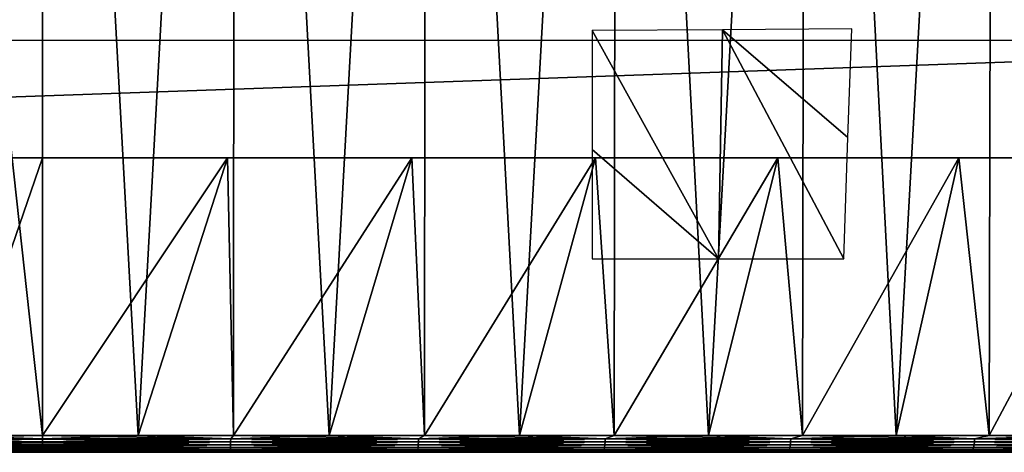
# Model space of a CAD drawing. Header units: millimetres. Extents: x -68 to 68, y 0 to 255.
# Tile 45 of 217: x 0 to 16, y 0 to 7. Entities that reach past the tile are written whole.
import ezdxf

# ---------------------------------------------------------------- set-up
doc = ezdxf.new("R2010")
doc.units = ezdxf.units.MM
doc.header["$LTSCALE"] = 41.718519
for name, color, linetype in [('1', 7, 'CONTINUOUS'), ('11', 7, 'CONTINUOUS'), ('12', 7, 'CONTINUOUS'), ('13', 7, 'CONTINUOUS'), ('3', 7, 'CONTINUOUS'), ('4', 7, 'CONTINUOUS'), ('5', 7, 'CONTINUOUS'), ('6', 7, 'CONTINUOUS')]:
    doc.layers.add(name, color=color, linetype=linetype)

msp = doc.modelspace()

# ---------------------------------------------------------------- linework, layer by layer
at = {"layer": '1', "color": 7, "linetype": 'Continuous', "true_color": 0xf5f5f5}
for points in [[(-65.903, 0, 0), (-65.824, 0, -3.234), (65.903, 0, 0), (-65.903, 0, 0)], [(-65.824, 0, 3.234), (-65.903, 0, 0), (65.824, 0, 3.234), (-65.824, 0, 3.234)], [(65.824, 0, 3.234), (-65.903, 0, 0), (65.903, 0, 0), (65.824, 0, 3.234)], [(-65.824, 0, -3.234), (-65.586, 0, -6.46), (65.824, 0, -3.234), (-65.824, 0, -3.234)], [(65.903, 0, 0), (-65.824, 0, -3.234), (65.824, 0, -3.234), (65.903, 0, 0)], [(-65.586, 0, 6.46), (-65.824, 0, 3.234), (65.586, 0, 6.46), (-65.586, 0, 6.46)], [(65.586, 0, 6.46), (-65.824, 0, 3.234), (65.824, 0, 3.234), (65.586, 0, 6.46)], [(-65.586, 0, -6.46), (-65.19, 0, -9.67), (65.586, 0, -6.46), (-65.586, 0, -6.46)], [(65.824, 0, -3.234), (-65.586, 0, -6.46), (65.586, 0, -6.46), (65.824, 0, -3.234)], [(-65.19, 0, 9.67), (-65.586, 0, 6.46), (65.19, 0, 9.67), (-65.19, 0, 9.67)], [(65.19, 0, 9.67), (-65.586, 0, 6.46), (65.586, 0, 6.46), (65.19, 0, 9.67)], [(-65.19, 0, -9.67), (-64.637, 0, -12.857), (65.19, 0, -9.67), (-65.19, 0, -9.67)], [(65.586, 0, -6.46), (-65.19, 0, -9.67), (65.19, 0, -9.67), (65.586, 0, -6.46)], [(-64.637, 0, 12.857), (-65.19, 0, 9.67), (64.637, 0, 12.857), (-64.637, 0, 12.857)], [(64.637, 0, 12.857), (-65.19, 0, 9.67), (65.19, 0, 9.67), (64.637, 0, 12.857)], [(-64.637, 0, -12.857), (-63.928, 0, -16.013), (64.637, 0, -12.857), (-64.637, 0, -12.857)], [(65.19, 0, -9.67), (-64.637, 0, -12.857), (64.637, 0, -12.857), (65.19, 0, -9.67)], [(-63.928, 0, 16.013), (-64.637, 0, 12.857), (63.928, 0, 16.013), (-63.928, 0, 16.013)], [(63.928, 0, 16.013), (-64.637, 0, 12.857), (64.637, 0, 12.857), (63.928, 0, 16.013)], [(-63.928, 0, -16.013), (-63.065, 0, -19.131), (63.928, 0, -16.013), (-63.928, 0, -16.013)], [(64.637, 0, -12.857), (-63.928, 0, -16.013), (63.928, 0, -16.013), (64.637, 0, -12.857)], [(-63.065, 0, 19.131), (-63.928, 0, 16.013), (63.065, 0, 19.131), (-63.065, 0, 19.131)], [(63.065, 0, 19.131), (-63.928, 0, 16.013), (63.928, 0, 16.013), (63.065, 0, 19.131)], [(-63.065, 0, -19.131), (-62.051, 0, -22.202), (63.065, 0, -19.131), (-63.065, 0, -19.131)], [(63.928, 0, -16.013), (-63.065, 0, -19.131), (63.065, 0, -19.131), (63.928, 0, -16.013)], [(-62.051, 0, 22.202), (-63.065, 0, 19.131), (62.051, 0, 22.202), (-62.051, 0, 22.202)], [(62.051, 0, 22.202), (-63.065, 0, 19.131), (63.065, 0, 19.131), (62.051, 0, 22.202)], [(-62.051, 0, -22.202), (-60.886, 0, -25.22), (62.051, 0, -22.202), (-62.051, 0, -22.202)], [(63.065, 0, -19.131), (-62.051, 0, -22.202), (62.051, 0, -22.202), (63.065, 0, -19.131)], [(-60.886, 0, 25.22), (-62.051, 0, 22.202), (60.886, 0, 25.22), (-60.886, 0, 25.22)], [(60.886, 0, 25.22), (-62.051, 0, 22.202), (62.051, 0, 22.202), (60.886, 0, 25.22)], [(-60.886, 0, -25.22), (-59.576, 0, -28.177), (60.886, 0, -25.22), (-60.886, 0, -25.22)], [(62.051, 0, -22.202), (-60.886, 0, -25.22), (60.886, 0, -25.22), (62.051, 0, -22.202)], [(-59.576, 0, 28.177), (-60.886, 0, 25.22), (59.576, 0, 28.177), (-59.576, 0, 28.177)], [(59.576, 0, 28.177), (-60.886, 0, 25.22), (60.886, 0, 25.22), (59.576, 0, 28.177)], [(-59.576, 0, -28.177), (-58.121, 0, -31.067), (59.576, 0, -28.177), (-59.576, 0, -28.177)], [(60.886, 0, -25.22), (-59.576, 0, -28.177), (59.576, 0, -28.177), (60.886, 0, -25.22)], [(-58.121, 0, 31.067), (-59.576, 0, 28.177), (58.121, 0, 31.067), (-58.121, 0, 31.067)], [(58.121, 0, 31.067), (-59.576, 0, 28.177), (59.576, 0, 28.177), (58.121, 0, 31.067)], [(-58.121, 0, -31.067), (-56.527, 0, -33.881), (58.121, 0, -31.067), (-58.121, 0, -31.067)], [(59.576, 0, -28.177), (-58.121, 0, -31.067), (58.121, 0, -31.067), (59.576, 0, -28.177)], [(-56.527, 0, 33.881), (-58.121, 0, 31.067), (56.527, 0, 33.881), (-56.527, 0, 33.881)], [(56.527, 0, 33.881), (-58.121, 0, 31.067), (58.121, 0, 31.067), (56.527, 0, 33.881)], [(-56.527, 0, -33.881), (-54.796, 0, -36.614), (56.527, 0, -33.881), (-56.527, 0, -33.881)], [(58.121, 0, -31.067), (-56.527, 0, -33.881), (56.527, 0, -33.881), (58.121, 0, -31.067)], [(-54.796, 0, 36.614), (-56.527, 0, 33.881), (54.796, 0, 36.614), (-54.796, 0, 36.614)], [(54.796, 0, 36.614), (-56.527, 0, 33.881), (56.527, 0, 33.881), (54.796, 0, 36.614)], [(-54.796, 0, -36.614), (-52.934, 0, -39.258), (54.796, 0, -36.614), (-54.796, 0, -36.614)], [(56.527, 0, -33.881), (-54.796, 0, -36.614), (54.796, 0, -36.614), (56.527, 0, -33.881)], [(-52.934, 0, 39.258), (-54.796, 0, 36.614), (52.934, 0, 39.258), (-52.934, 0, 39.258)], [(52.934, 0, 39.258), (-54.796, 0, 36.614), (54.796, 0, 36.614), (52.934, 0, 39.258)], [(-52.934, 0, -39.258), (-50.944, 0, -41.809), (52.934, 0, -39.258), (-52.934, 0, -39.258)], [(54.796, 0, -36.614), (-52.934, 0, -39.258), (52.934, 0, -39.258), (54.796, 0, -36.614)], [(-50.944, 0, 41.809), (-52.934, 0, 39.258), (50.944, 0, 41.809), (-50.944, 0, 41.809)], [(50.944, 0, 41.809), (-52.934, 0, 39.258), (52.934, 0, 39.258), (50.944, 0, 41.809)], [(-50.944, 0, -41.809), (-48.831, 0, -44.258), (50.944, 0, -41.809), (-50.944, 0, -41.809)], [(52.934, 0, -39.258), (-50.944, 0, -41.809), (50.944, 0, -41.809), (52.934, 0, -39.258)], [(-48.831, 0, 44.258), (-50.944, 0, 41.809), (48.831, 0, 44.258), (-48.831, 0, 44.258)], [(48.831, 0, 44.258), (-50.944, 0, 41.809), (50.944, 0, 41.809), (48.831, 0, 44.258)], [(-48.831, 0, -44.258), (-46.6, 0, -46.601), (48.831, 0, -44.258), (-48.831, 0, -44.258)], [(50.944, 0, -41.809), (-48.831, 0, -44.258), (48.831, 0, -44.258), (50.944, 0, -41.809)], [(-46.6, 0, 46.601), (-48.831, 0, 44.258), (46.6, 0, 46.601), (-46.6, 0, 46.601)], [(46.6, 0, 46.601), (-48.831, 0, 44.258), (48.831, 0, 44.258), (46.6, 0, 46.601)], [(-46.6, 0, -46.601), (-44.258, 0, -48.831), (46.6, 0, -46.601), (-46.6, 0, -46.601)], [(48.831, 0, -44.258), (-46.6, 0, -46.601), (46.6, 0, -46.601), (48.831, 0, -44.258)], [(-44.258, 0, 48.831), (-46.6, 0, 46.601), (44.258, 0, 48.831), (-44.258, 0, 48.831)], [(44.258, 0, 48.831), (-46.6, 0, 46.601), (46.6, 0, 46.601), (44.258, 0, 48.831)], [(-44.258, 0, -48.831), (-41.808, 0, -50.944), (44.258, 0, -48.831), (-44.258, 0, -48.831)], [(46.6, 0, -46.601), (-44.258, 0, -48.831), (44.258, 0, -48.831), (46.6, 0, -46.601)], [(-41.808, 0, 50.944), (-44.258, 0, 48.831), (41.808, 0, 50.944), (-41.808, 0, 50.944)], [(41.808, 0, 50.944), (-44.258, 0, 48.831), (44.258, 0, 48.831), (41.808, 0, 50.944)], [(-41.808, 0, -50.944), (-39.258, 0, -52.934), (41.808, 0, -50.944), (-41.808, 0, -50.944)], [(44.258, 0, -48.831), (-41.808, 0, -50.944), (41.808, 0, -50.944), (44.258, 0, -48.831)], [(-39.258, 0, 52.934), (-41.808, 0, 50.944), (39.258, 0, 52.934), (-39.258, 0, 52.934)], [(39.258, 0, 52.934), (-41.808, 0, 50.944), (41.808, 0, 50.944), (39.258, 0, 52.934)], [(-39.258, 0, -52.934), (-36.614, 0, -54.796), (39.258, 0, -52.934), (-39.258, 0, -52.934)], [(41.808, 0, -50.944), (-39.258, 0, -52.934), (39.258, 0, -52.934), (41.808, 0, -50.944)], [(-36.614, 0, 54.796), (-39.258, 0, 52.934), (36.614, 0, 54.796), (-36.614, 0, 54.796)], [(36.614, 0, 54.796), (-39.258, 0, 52.934), (39.258, 0, 52.934), (36.614, 0, 54.796)], [(-36.614, 0, -54.796), (-33.881, 0, -56.527), (36.614, 0, -54.796), (-36.614, 0, -54.796)], [(39.258, 0, -52.934), (-36.614, 0, -54.796), (36.614, 0, -54.796), (39.258, 0, -52.934)], [(-33.881, 0, 56.527), (-36.614, 0, 54.796), (33.881, 0, 56.527), (-33.881, 0, 56.527)], [(33.881, 0, 56.527), (-36.614, 0, 54.796), (36.614, 0, 54.796), (33.881, 0, 56.527)], [(-33.881, 0, -56.527), (-31.066, 0, -58.121), (33.881, 0, -56.527), (-33.881, 0, -56.527)], [(36.614, 0, -54.796), (-33.881, 0, -56.527), (33.881, 0, -56.527), (36.614, 0, -54.796)], [(-31.066, 0, 58.121), (-33.881, 0, 56.527), (31.066, 0, 58.121), (-31.066, 0, 58.121)], [(31.066, 0, 58.121), (-33.881, 0, 56.527), (33.881, 0, 56.527), (31.066, 0, 58.121)], [(-31.066, 0, -58.121), (-28.177, 0, -59.576), (31.066, 0, -58.121), (-31.066, 0, -58.121)], [(33.881, 0, -56.527), (-31.066, 0, -58.121), (31.066, 0, -58.121), (33.881, 0, -56.527)], [(-28.177, 0, 59.576), (-31.066, 0, 58.121), (28.177, 0, 59.576), (-28.177, 0, 59.576)], [(28.177, 0, 59.576), (-31.066, 0, 58.121), (31.066, 0, 58.121), (28.177, 0, 59.576)], [(-28.177, 0, -59.576), (-25.22, 0, -60.887), (28.177, 0, -59.576), (-28.177, 0, -59.576)], [(31.066, 0, -58.121), (-28.177, 0, -59.576), (28.177, 0, -59.576), (31.066, 0, -58.121)], [(-25.22, 0, 60.887), (-28.177, 0, 59.576), (25.22, 0, 60.887), (-25.22, 0, 60.887)], [(25.22, 0, 60.887), (-28.177, 0, 59.576), (28.177, 0, 59.576), (25.22, 0, 60.887)], [(-25.22, 0, -60.887), (-22.202, 0, -62.051), (25.22, 0, -60.887), (-25.22, 0, -60.887)], [(28.177, 0, -59.576), (-25.22, 0, -60.887), (25.22, 0, -60.887), (28.177, 0, -59.576)], [(-22.202, 0, 62.051), (-25.22, 0, 60.887), (22.202, 0, 62.051), (-22.202, 0, 62.051)], [(22.202, 0, 62.051), (-25.22, 0, 60.887), (25.22, 0, 60.887), (22.202, 0, 62.051)], [(-22.202, 0, -62.051), (-19.13, 0, -63.065), (22.202, 0, -62.051), (-22.202, 0, -62.051)], [(25.22, 0, -60.887), (-22.202, 0, -62.051), (22.202, 0, -62.051), (25.22, 0, -60.887)], [(-19.13, 0, 63.065), (-22.202, 0, 62.051), (19.13, 0, 63.065), (-19.13, 0, 63.065)], [(19.13, 0, 63.065), (-22.202, 0, 62.051), (22.202, 0, 62.051), (19.13, 0, 63.065)], [(-19.13, 0, -63.065), (-16.013, 0, -63.928), (19.13, 0, -63.065), (-19.13, 0, -63.065)], [(22.202, 0, -62.051), (-19.13, 0, -63.065), (19.13, 0, -63.065), (22.202, 0, -62.051)], [(-16.013, 0, 63.928), (-19.13, 0, 63.065), (16.013, 0, 63.928), (-16.013, 0, 63.928)], [(16.013, 0, 63.928), (-19.13, 0, 63.065), (19.13, 0, 63.065), (16.013, 0, 63.928)], [(-16.013, 0, -63.928), (-12.857, 0, -64.637), (16.013, 0, -63.928), (-16.013, 0, -63.928)], [(19.13, 0, -63.065), (-16.013, 0, -63.928), (16.013, 0, -63.928), (19.13, 0, -63.065)], [(-12.857, 0, 64.637), (-16.013, 0, 63.928), (12.857, 0, 64.637), (-12.857, 0, 64.637)], [(12.857, 0, 64.637), (-16.013, 0, 63.928), (16.013, 0, 63.928), (12.857, 0, 64.637)], [(-12.857, 0, -64.637), (-9.67, 0, -65.19), (12.857, 0, -64.637), (-12.857, 0, -64.637)], [(16.013, 0, -63.928), (-12.857, 0, -64.637), (12.857, 0, -64.637), (16.013, 0, -63.928)], [(-9.67, 0, 65.19), (-12.857, 0, 64.637), (9.67, 0, 65.19), (-9.67, 0, 65.19)], [(9.67, 0, 65.19), (-12.857, 0, 64.637), (12.857, 0, 64.637), (9.67, 0, 65.19)], [(-9.67, 0, -65.19), (-6.459, 0, -65.586), (9.67, 0, -65.19), (-9.67, 0, -65.19)], [(12.857, 0, -64.637), (-9.67, 0, -65.19), (9.67, 0, -65.19), (12.857, 0, -64.637)], [(-6.459, 0, 65.586), (-9.67, 0, 65.19), (6.459, 0, 65.586), (-6.459, 0, 65.586)], [(6.459, 0, 65.586), (-9.67, 0, 65.19), (9.67, 0, 65.19), (6.459, 0, 65.586)], [(-6.459, 0, -65.586), (-3.233, 0, -65.824), (6.459, 0, -65.586), (-6.459, 0, -65.586)], [(9.67, 0, -65.19), (-6.459, 0, -65.586), (6.459, 0, -65.586), (9.67, 0, -65.19)], [(-3.233, 0, 65.824), (-6.459, 0, 65.586), (3.233, 0, 65.824), (-3.233, 0, 65.824)], [(3.233, 0, 65.824), (-6.459, 0, 65.586), (6.459, 0, 65.586), (3.233, 0, 65.824)], [(-3.233, 0, -65.824), (0, 0, -65.903), (3.233, 0, -65.824), (-3.233, 0, -65.824)], [(6.459, 0, -65.586), (-3.233, 0, -65.824), (3.233, 0, -65.824), (6.459, 0, -65.586)], [(0, 0, 65.903), (-3.233, 0, 65.824), (3.233, 0, 65.824), (0, 0, 65.903)]]:
    msp.add_3dface(points, dxfattribs=at)
at = {"layer": '11', "color": 7, "linetype": 'Continuous', "true_color": 0xf5f5f5}
for points in [[(-1.625, 0.287, 66.183), (-3.198, 0.231, 66.118), (0, 0.231, 66.195), (-1.625, 0.287, 66.183)], [(-1.625, 0.287, -66.183), (0, 0.287, -66.203), (-3.198, 0.231, -66.118), (-1.625, 0.287, -66.183)], [(0, 0.287, -66.203), (0, 0.231, -66.195), (-3.198, 0.231, -66.118), (0, 0.287, -66.203)], [(0, 0.231, -66.195), (-3.197, 0.176, -66.099), (-3.198, 0.231, -66.118), (0, 0.231, -66.195)], [(-3.197, 0.176, 66.099), (0, 0.176, 66.176), (-3.198, 0.231, 66.118), (-3.197, 0.176, 66.099)], [(-3.198, 0.231, 66.118), (0, 0.176, 66.176), (0, 0.222, 66.193), (-3.198, 0.231, 66.118)], [(0, 0.231, 66.195), (-3.198, 0.231, 66.118), (0, 0.222, 66.193), (0, 0.231, 66.195)], [(0, 0.222, -66.193), (-3.197, 0.176, -66.099), (0, 0.231, -66.195), (0, 0.222, -66.193)], [(0, 0.176, -66.176), (-3.197, 0.176, -66.099), (0, 0.222, -66.193), (0, 0.176, -66.176)], [(0, 0.176, -66.176), (-3.196, 0.127, -66.071), (-3.197, 0.176, -66.099), (0, 0.176, -66.176)], [(-3.196, 0.127, 66.071), (0, 0.127, 66.148), (-3.197, 0.176, 66.099), (-3.196, 0.127, 66.071)], [(-3.197, 0.176, 66.099), (0, 0.127, 66.148), (0, 0.161, 66.169), (-3.197, 0.176, 66.099)], [(0, 0.176, 66.176), (-3.197, 0.176, 66.099), (0, 0.161, 66.169), (0, 0.176, 66.176)], [(0, 0.161, -66.169), (-3.196, 0.127, -66.071), (0, 0.176, -66.176), (0, 0.161, -66.169)], [(0, 0.287, 66.203), (-1.625, 0.287, 66.183), (0, 0.231, 66.195), (0, 0.287, 66.203)], [(0, 0, -65.903), (-3.233, 0, -65.824), (0, 0.005, -65.96), (0, 0, -65.903)], [(0, 0.005, -65.96), (-3.233, 0, -65.824), (-3.187, 0.005, -65.883), (0, 0.005, -65.96)], [(-3.233, 0, 65.824), (0, 0, 65.903), (-3.187, 0.005, 65.883), (-3.233, 0, 65.824)], [(0, 0.127, -66.148), (-3.196, 0.127, -66.071), (0, 0.161, -66.169), (0, 0.127, -66.148)], [(0, 0.127, -66.148), (-3.194, 0.083, -66.033), (-3.196, 0.127, -66.071), (0, 0.127, -66.148)], [(-3.194, 0.083, 66.033), (0, 0.083, 66.111), (-3.196, 0.127, 66.071), (-3.194, 0.083, 66.033)], [(-3.196, 0.127, 66.071), (0, 0.083, 66.111), (0, 0.107, 66.133), (-3.196, 0.127, 66.071)], [(0, 0.127, 66.148), (-3.196, 0.127, 66.071), (0, 0.107, 66.133), (0, 0.127, 66.148)], [(0, 0.107, -66.133), (-3.194, 0.083, -66.033), (0, 0.127, -66.148), (0, 0.107, -66.133)], [(0, 0.083, -66.111), (-3.194, 0.083, -66.033), (0, 0.107, -66.133), (0, 0.083, -66.111)], [(0, 0.083, -66.111), (-3.192, 0.048, -65.988), (-3.194, 0.083, -66.033), (0, 0.083, -66.111)], [(-3.192, 0.048, 65.988), (0, 0.048, 66.066), (-3.194, 0.083, 66.033), (-3.192, 0.048, 65.988)], [(-3.194, 0.083, 66.033), (0, 0.048, 66.066), (0, 0.062, 66.086), (-3.194, 0.083, 66.033)], [(0, 0.083, 66.111), (-3.194, 0.083, 66.033), (0, 0.062, 66.086), (0, 0.083, 66.111)], [(0, 0.062, -66.086), (-3.192, 0.048, -65.988), (0, 0.083, -66.111), (0, 0.062, -66.086)], [(0, 0.048, -66.066), (-3.192, 0.048, -65.988), (0, 0.062, -66.086), (0, 0.048, -66.066)], [(0, 0.048, -66.066), (-3.189, 0.022, -65.938), (-3.192, 0.048, -65.988), (0, 0.048, -66.066)], [(-3.189, 0.022, 65.938), (0, 0.022, 66.015), (-3.192, 0.048, 65.988), (-3.189, 0.022, 65.938)], [(-3.192, 0.048, 65.988), (0, 0.022, 66.015), (0, 0.028, 66.03), (-3.192, 0.048, 65.988)], [(0, 0.048, 66.066), (-3.192, 0.048, 65.988), (0, 0.028, 66.03), (0, 0.048, 66.066)], [(0, 0.028, -66.03), (-3.189, 0.022, -65.938), (0, 0.048, -66.066), (0, 0.028, -66.03)], [(0, 0.022, -66.015), (-3.189, 0.022, -65.938), (0, 0.028, -66.03), (0, 0.022, -66.015)], [(0, 0.022, -66.015), (-3.187, 0.005, -65.883), (-3.189, 0.022, -65.938), (0, 0.022, -66.015)], [(-3.187, 0.005, 65.883), (0, 0.005, 65.96), (-3.189, 0.022, 65.938), (-3.187, 0.005, 65.883)], [(-3.189, 0.022, 65.938), (0, 0.005, 65.96), (0, 0.007, 65.968), (-3.189, 0.022, 65.938)], [(0, 0.022, 66.015), (-3.189, 0.022, 65.938), (0, 0.007, 65.968), (0, 0.022, 66.015)], [(0, 0.007, -65.968), (-3.187, 0.005, -65.883), (0, 0.022, -66.015), (0, 0.007, -65.968)], [(0, 0.005, -65.96), (-3.187, 0.005, -65.883), (0, 0.007, -65.968), (0, 0.005, -65.96)], [(-3.187, 0.005, 65.883), (0, 0, 65.903), (0, 0.005, 65.96), (-3.187, 0.005, 65.883)]]:
    msp.add_3dface(points, dxfattribs=at)
at = {"layer": '12', "color": 7, "linetype": 'Continuous', "true_color": 0xf5f5f5}
for points in [[(1.625, 0.287, 66.183), (0, 0.287, 66.203), (3.198, 0.231, 66.118), (1.625, 0.287, 66.183)], [(0, 0.287, 66.203), (0, 0.231, 66.195), (3.198, 0.231, 66.118), (0, 0.287, 66.203)], [(0, 0.287, -66.203), (1.625, 0.287, -66.183), (0, 0.231, -66.195), (0, 0.287, -66.203)], [(0, 0.231, -66.195), (1.625, 0.287, -66.183), (3.198, 0.231, -66.118), (0, 0.231, -66.195)], [(0, 0.176, -66.176), (0, 0.222, -66.193), (3.198, 0.231, -66.118), (0, 0.176, -66.176)], [(3.197, 0.176, -66.099), (0, 0.176, -66.176), (3.198, 0.231, -66.118), (3.197, 0.176, -66.099)], [(0, 0.222, -66.193), (0, 0.231, -66.195), (3.198, 0.231, -66.118), (0, 0.222, -66.193)], [(0, 0.231, 66.195), (0, 0.222, 66.193), (3.197, 0.176, 66.099), (0, 0.231, 66.195)], [(0, 0.231, 66.195), (3.197, 0.176, 66.099), (3.198, 0.231, 66.118), (0, 0.231, 66.195)], [(0, 0.222, 66.193), (0, 0.176, 66.176), (3.197, 0.176, 66.099), (0, 0.222, 66.193)], [(0, 0.127, -66.148), (0, 0.161, -66.169), (3.197, 0.176, -66.099), (0, 0.127, -66.148)], [(3.196, 0.127, -66.071), (0, 0.127, -66.148), (3.197, 0.176, -66.099), (3.196, 0.127, -66.071)], [(0, 0.161, -66.169), (0, 0.176, -66.176), (3.197, 0.176, -66.099), (0, 0.161, -66.169)], [(0, 0.176, 66.176), (0, 0.161, 66.169), (3.196, 0.127, 66.071), (0, 0.176, 66.176)], [(0, 0.176, 66.176), (3.196, 0.127, 66.071), (3.197, 0.176, 66.099), (0, 0.176, 66.176)], [(1.625, 0.287, -66.183), (3.248, 0.287, -66.123), (3.198, 0.231, -66.118), (1.625, 0.287, -66.183)], [(3.248, 0.287, 66.123), (1.625, 0.287, 66.183), (3.198, 0.231, 66.118), (3.248, 0.287, 66.123)], [(3.196, 0.127, 66.071), (6.384, 0.127, 65.839), (3.197, 0.176, 66.099), (3.196, 0.127, 66.071)], [(6.384, 0.127, -65.839), (3.196, 0.127, -66.071), (6.387, 0.176, -65.867), (6.384, 0.127, -65.839)], [(6.387, 0.176, -65.867), (3.196, 0.127, -66.071), (3.197, 0.176, -66.099), (6.387, 0.176, -65.867)], [(3.197, 0.176, 66.099), (6.387, 0.176, 65.867), (3.198, 0.231, 66.118), (3.197, 0.176, 66.099)], [(6.387, 0.176, -65.867), (3.197, 0.176, -66.099), (6.389, 0.231, -65.886), (6.387, 0.176, -65.867)], [(6.389, 0.231, -65.886), (3.197, 0.176, -66.099), (3.198, 0.231, -66.118), (6.389, 0.231, -65.886)], [(3.197, 0.176, 66.099), (6.384, 0.127, 65.839), (6.387, 0.176, 65.867), (3.197, 0.176, 66.099)], [(3.248, 0.287, -66.123), (4.87, 0.287, -66.023), (3.198, 0.231, -66.118), (3.248, 0.287, -66.123)], [(4.87, 0.287, -66.023), (6.389, 0.231, -65.886), (3.198, 0.231, -66.118), (4.87, 0.287, -66.023)], [(3.248, 0.287, 66.123), (3.198, 0.231, 66.118), (6.389, 0.231, 65.886), (3.248, 0.287, 66.123)], [(3.198, 0.231, 66.118), (6.387, 0.176, 65.867), (6.389, 0.231, 65.886), (3.198, 0.231, 66.118)], [(4.87, 0.287, 66.023), (3.248, 0.287, 66.123), (6.389, 0.231, 65.886), (4.87, 0.287, 66.023)], [(4.87, 0.287, -66.023), (6.489, 0.287, -65.884), (6.389, 0.231, -65.886), (4.87, 0.287, -66.023)], [(6.489, 0.287, 65.884), (4.87, 0.287, 66.023), (6.389, 0.231, 65.886), (6.489, 0.287, 65.884)], [(6.384, 0.127, 65.839), (9.558, 0.127, 65.454), (6.387, 0.176, 65.867), (6.384, 0.127, 65.839)], [(9.558, 0.127, -65.454), (6.384, 0.127, -65.839), (9.562, 0.176, -65.482), (9.558, 0.127, -65.454)], [(9.562, 0.176, -65.482), (6.384, 0.127, -65.839), (6.387, 0.176, -65.867), (9.562, 0.176, -65.482)], [(6.387, 0.176, 65.867), (9.562, 0.176, 65.482), (6.389, 0.231, 65.886), (6.387, 0.176, 65.867)], [(9.562, 0.176, -65.482), (6.387, 0.176, -65.867), (9.564, 0.231, -65.5), (9.562, 0.176, -65.482)], [(9.564, 0.231, -65.5), (6.387, 0.176, -65.867), (6.389, 0.231, -65.886), (9.564, 0.231, -65.5)], [(6.387, 0.176, 65.867), (9.558, 0.127, 65.454), (9.562, 0.176, 65.482), (6.387, 0.176, 65.867)], [(6.489, 0.287, -65.884), (8.104, 0.287, -65.705), (6.389, 0.231, -65.886), (6.489, 0.287, -65.884)], [(8.104, 0.287, -65.705), (9.564, 0.231, -65.5), (6.389, 0.231, -65.886), (8.104, 0.287, -65.705)], [(6.489, 0.287, 65.884), (6.389, 0.231, 65.886), (9.564, 0.231, 65.5), (6.489, 0.287, 65.884)], [(6.389, 0.231, 65.886), (9.562, 0.176, 65.482), (9.564, 0.231, 65.5), (6.389, 0.231, 65.886)], [(8.104, 0.287, 65.705), (6.489, 0.287, 65.884), (9.564, 0.231, 65.5), (8.104, 0.287, 65.705)], [(8.104, 0.287, -65.705), (9.714, 0.287, -65.486), (9.564, 0.231, -65.5), (8.104, 0.287, -65.705)], [(9.714, 0.287, 65.486), (8.104, 0.287, 65.705), (9.564, 0.231, 65.5), (9.714, 0.287, 65.486)], [(9.558, 0.127, 65.454), (12.709, 0.127, 64.916), (9.562, 0.176, 65.482), (9.558, 0.127, 65.454)], [(12.709, 0.127, -64.916), (9.558, 0.127, -65.454), (12.714, 0.176, -64.944), (12.709, 0.127, -64.916)], [(12.714, 0.176, -64.944), (9.558, 0.127, -65.454), (9.562, 0.176, -65.482), (12.714, 0.176, -64.944)], [(9.562, 0.176, 65.482), (12.714, 0.176, 64.944), (9.564, 0.231, 65.5), (9.562, 0.176, 65.482)], [(12.714, 0.176, -64.944), (9.562, 0.176, -65.482), (12.718, 0.231, -64.962), (12.714, 0.176, -64.944)], [(12.718, 0.231, -64.962), (9.562, 0.176, -65.482), (9.564, 0.231, -65.5), (12.718, 0.231, -64.962)], [(9.562, 0.176, 65.482), (12.709, 0.127, 64.916), (12.714, 0.176, 64.944), (9.562, 0.176, 65.482)], [(9.714, 0.287, -65.486), (11.318, 0.287, -65.228), (9.564, 0.231, -65.5), (9.714, 0.287, -65.486)], [(11.318, 0.287, -65.228), (12.718, 0.231, -64.962), (9.564, 0.231, -65.5), (11.318, 0.287, -65.228)], [(9.714, 0.287, 65.486), (9.564, 0.231, 65.5), (12.718, 0.231, 64.962), (9.714, 0.287, 65.486)], [(9.564, 0.231, 65.5), (12.714, 0.176, 64.944), (12.718, 0.231, 64.962), (9.564, 0.231, 65.5)], [(11.318, 0.287, 65.228), (9.714, 0.287, 65.486), (12.718, 0.231, 64.962), (11.318, 0.287, 65.228)], [(11.318, 0.287, -65.228), (12.916, 0.287, -64.931), (12.718, 0.231, -64.962), (11.318, 0.287, -65.228)], [(12.916, 0.287, 64.931), (11.318, 0.287, 65.228), (12.718, 0.231, 64.962), (12.916, 0.287, 64.931)], [(12.709, 0.127, 64.916), (15.83, 0.127, 64.226), (12.714, 0.176, 64.944), (12.709, 0.127, 64.916)], [(15.83, 0.127, -64.226), (12.709, 0.127, -64.916), (15.837, 0.176, -64.253), (15.83, 0.127, -64.226)], [(15.837, 0.176, -64.253), (12.709, 0.127, -64.916), (12.714, 0.176, -64.944), (15.837, 0.176, -64.253)], [(12.714, 0.176, 64.944), (15.837, 0.176, 64.253), (12.718, 0.231, 64.962), (12.714, 0.176, 64.944)], [(15.837, 0.176, -64.253), (12.714, 0.176, -64.944), (15.841, 0.231, -64.271), (15.837, 0.176, -64.253)], [(15.841, 0.231, -64.271), (12.714, 0.176, -64.944), (12.718, 0.231, -64.962), (15.841, 0.231, -64.271)], [(12.714, 0.176, 64.944), (15.83, 0.127, 64.226), (15.837, 0.176, 64.253), (12.714, 0.176, 64.944)], [(12.916, 0.287, -64.931), (14.505, 0.287, -64.594), (12.718, 0.231, -64.962), (12.916, 0.287, -64.931)], [(14.505, 0.287, -64.594), (15.841, 0.231, -64.271), (12.718, 0.231, -64.962), (14.505, 0.287, -64.594)], [(12.916, 0.287, 64.931), (12.718, 0.231, 64.962), (15.841, 0.231, 64.271), (12.916, 0.287, 64.931)], [(12.718, 0.231, 64.962), (15.837, 0.176, 64.253), (15.841, 0.231, 64.271), (12.718, 0.231, 64.962)], [(14.505, 0.287, 64.594), (12.916, 0.287, 64.931), (15.841, 0.231, 64.271), (14.505, 0.287, 64.594)], [(14.505, 0.287, -64.594), (16.086, 0.287, -64.219), (15.841, 0.231, -64.271), (14.505, 0.287, -64.594)], [(16.086, 0.287, 64.219), (14.505, 0.287, 64.594), (15.841, 0.231, 64.271), (16.086, 0.287, 64.219)], [(15.83, 0.127, 64.226), (18.915, 0.127, 63.386), (15.837, 0.176, 64.253), (15.83, 0.127, 64.226)], [(18.915, 0.127, -63.386), (15.83, 0.127, -64.226), (18.923, 0.176, -63.413), (18.915, 0.127, -63.386)], [(18.923, 0.176, -63.413), (15.83, 0.127, -64.226), (15.837, 0.176, -64.253), (18.923, 0.176, -63.413)], [(15.837, 0.176, 64.253), (18.923, 0.176, 63.413), (15.841, 0.231, 64.271), (15.837, 0.176, 64.253)], [(18.923, 0.176, -63.413), (15.837, 0.176, -64.253), (18.928, 0.231, -63.431), (18.923, 0.176, -63.413)], [(18.928, 0.231, -63.431), (15.837, 0.176, -64.253), (15.841, 0.231, -64.271), (18.928, 0.231, -63.431)], [(15.837, 0.176, 64.253), (18.915, 0.127, 63.386), (18.923, 0.176, 63.413), (15.837, 0.176, 64.253)], [(16.086, 0.287, -64.219), (17.657, 0.287, -63.805), (15.841, 0.231, -64.271), (16.086, 0.287, -64.219)], [(17.657, 0.287, -63.805), (18.928, 0.231, -63.431), (15.841, 0.231, -64.271), (17.657, 0.287, -63.805)], [(16.086, 0.287, 64.219), (15.841, 0.231, 64.271), (18.928, 0.231, 63.431), (16.086, 0.287, 64.219)], [(15.841, 0.231, 64.271), (18.923, 0.176, 63.413), (18.928, 0.231, 63.431), (15.841, 0.231, 64.271)], [(17.657, 0.287, 63.805), (16.086, 0.287, 64.219), (18.928, 0.231, 63.431), (17.657, 0.287, 63.805)], [(0, 0.161, 66.169), (0, 0.127, 66.148), (3.196, 0.127, 66.071), (0, 0.161, 66.169)], [(0, 0.083, -66.111), (0, 0.107, -66.133), (3.196, 0.127, -66.071), (0, 0.083, -66.111)], [(3.194, 0.083, -66.033), (0, 0.083, -66.111), (3.196, 0.127, -66.071), (3.194, 0.083, -66.033)], [(0, 0.107, -66.133), (0, 0.127, -66.148), (3.196, 0.127, -66.071), (0, 0.107, -66.133)], [(0, 0.127, 66.148), (0, 0.107, 66.133), (3.194, 0.083, 66.033), (0, 0.127, 66.148)], [(0, 0.127, 66.148), (3.194, 0.083, 66.033), (3.196, 0.127, 66.071), (0, 0.127, 66.148)], [(0, 0.107, 66.133), (0, 0.083, 66.111), (3.194, 0.083, 66.033), (0, 0.107, 66.133)], [(0, 0.048, -66.066), (0, 0.062, -66.086), (3.194, 0.083, -66.033), (0, 0.048, -66.066)], [(3.192, 0.048, -65.988), (0, 0.048, -66.066), (3.194, 0.083, -66.033), (3.192, 0.048, -65.988)], [(0, 0.062, -66.086), (0, 0.083, -66.111), (3.194, 0.083, -66.033), (0, 0.062, -66.086)], [(0, 0.083, 66.111), (0, 0.062, 66.086), (3.192, 0.048, 65.988), (0, 0.083, 66.111)], [(0, 0.083, 66.111), (3.192, 0.048, 65.988), (3.194, 0.083, 66.033), (0, 0.083, 66.111)], [(0, 0.062, 66.086), (0, 0.048, 66.066), (3.192, 0.048, 65.988), (0, 0.062, 66.086)], [(0, 0.022, -66.015), (0, 0.028, -66.03), (3.192, 0.048, -65.988), (0, 0.022, -66.015)], [(3.189, 0.022, -65.938), (0, 0.022, -66.015), (3.192, 0.048, -65.988), (3.189, 0.022, -65.938)], [(0, 0.028, -66.03), (0, 0.048, -66.066), (3.192, 0.048, -65.988), (0, 0.028, -66.03)], [(0, 0.048, 66.066), (0, 0.028, 66.03), (3.189, 0.022, 65.938), (0, 0.048, 66.066)], [(0, 0.048, 66.066), (3.189, 0.022, 65.938), (3.192, 0.048, 65.988), (0, 0.048, 66.066)], [(0, 0.028, 66.03), (0, 0.022, 66.015), (3.189, 0.022, 65.938), (0, 0.028, 66.03)], [(0, 0.005, -65.96), (0, 0.007, -65.968), (3.189, 0.022, -65.938), (0, 0.005, -65.96)], [(3.187, 0.005, -65.883), (0, 0.005, -65.96), (3.189, 0.022, -65.938), (3.187, 0.005, -65.883)], [(0, 0.007, -65.968), (0, 0.022, -66.015), (3.189, 0.022, -65.938), (0, 0.007, -65.968)], [(0, 0.022, 66.015), (0, 0.007, 65.968), (3.187, 0.005, 65.883), (0, 0.022, 66.015)], [(0, 0.022, 66.015), (3.187, 0.005, 65.883), (3.189, 0.022, 65.938), (0, 0.022, 66.015)], [(0, 0.007, 65.968), (0, 0.005, 65.96), (3.187, 0.005, 65.883), (0, 0.007, 65.968)], [(3.233, 0, -65.824), (0, 0, -65.903), (3.187, 0.005, -65.883), (3.233, 0, -65.824)], [(0, 0, -65.903), (0, 0.005, -65.96), (3.187, 0.005, -65.883), (0, 0, -65.903)], [(0, 0, 65.903), (3.233, 0, 65.824), (0, 0.005, 65.96), (0, 0, 65.903)], [(0, 0.005, 65.96), (3.233, 0, 65.824), (3.187, 0.005, 65.883), (0, 0.005, 65.96)], [(3.187, 0.005, 65.883), (6.366, 0.005, 65.652), (3.189, 0.022, 65.938), (3.187, 0.005, 65.883)], [(6.366, 0.005, -65.652), (3.187, 0.005, -65.883), (6.371, 0.022, -65.707), (6.366, 0.005, -65.652)], [(6.371, 0.022, -65.707), (3.187, 0.005, -65.883), (3.189, 0.022, -65.938), (6.371, 0.022, -65.707)], [(3.187, 0.005, 65.883), (3.233, 0, 65.824), (6.366, 0.005, 65.652), (3.187, 0.005, 65.883)], [(6.366, 0.005, -65.652), (3.233, 0, -65.824), (3.187, 0.005, -65.883), (6.366, 0.005, -65.652)], [(3.189, 0.022, 65.938), (6.371, 0.022, 65.707), (3.192, 0.048, 65.988), (3.189, 0.022, 65.938)], [(6.371, 0.022, -65.707), (3.189, 0.022, -65.938), (6.376, 0.048, -65.757), (6.371, 0.022, -65.707)], [(6.376, 0.048, -65.757), (3.189, 0.022, -65.938), (3.192, 0.048, -65.988), (6.376, 0.048, -65.757)], [(3.189, 0.022, 65.938), (6.366, 0.005, 65.652), (6.371, 0.022, 65.707), (3.189, 0.022, 65.938)], [(3.192, 0.048, 65.988), (6.376, 0.048, 65.757), (3.194, 0.083, 66.033), (3.192, 0.048, 65.988)], [(6.376, 0.048, -65.757), (3.192, 0.048, -65.988), (6.381, 0.083, -65.802), (6.376, 0.048, -65.757)], [(6.381, 0.083, -65.802), (3.192, 0.048, -65.988), (3.194, 0.083, -66.033), (6.381, 0.083, -65.802)], [(3.192, 0.048, 65.988), (6.371, 0.022, 65.707), (6.376, 0.048, 65.757), (3.192, 0.048, 65.988)], [(3.194, 0.083, 66.033), (6.381, 0.083, 65.802), (3.196, 0.127, 66.071), (3.194, 0.083, 66.033)], [(6.381, 0.083, -65.802), (3.194, 0.083, -66.033), (6.384, 0.127, -65.839), (6.381, 0.083, -65.802)], [(6.384, 0.127, -65.839), (3.194, 0.083, -66.033), (3.196, 0.127, -66.071), (6.384, 0.127, -65.839)], [(3.194, 0.083, 66.033), (6.376, 0.048, 65.757), (6.381, 0.083, 65.802), (3.194, 0.083, 66.033)], [(3.196, 0.127, 66.071), (6.381, 0.083, 65.802), (6.384, 0.127, 65.839), (3.196, 0.127, 66.071)], [(3.233, 0, 65.824), (6.459, 0, 65.586), (6.366, 0.005, 65.652), (3.233, 0, 65.824)], [(6.459, 0, -65.586), (3.233, 0, -65.824), (6.366, 0.005, -65.652), (6.459, 0, -65.586)], [(6.366, 0.005, 65.652), (9.53, 0.005, 65.268), (6.371, 0.022, 65.707), (6.366, 0.005, 65.652)], [(9.53, 0.005, -65.268), (6.366, 0.005, -65.652), (9.538, 0.022, -65.322), (9.53, 0.005, -65.268)], [(9.538, 0.022, -65.322), (6.366, 0.005, -65.652), (6.371, 0.022, -65.707), (9.538, 0.022, -65.322)], [(6.366, 0.005, 65.652), (6.459, 0, 65.586), (9.53, 0.005, 65.268), (6.366, 0.005, 65.652)], [(9.53, 0.005, -65.268), (6.459, 0, -65.586), (6.366, 0.005, -65.652), (9.53, 0.005, -65.268)], [(6.371, 0.022, 65.707), (9.538, 0.022, 65.322), (6.376, 0.048, 65.757), (6.371, 0.022, 65.707)], [(9.538, 0.022, -65.322), (6.371, 0.022, -65.707), (9.546, 0.048, -65.372), (9.538, 0.022, -65.322)], [(9.546, 0.048, -65.372), (6.371, 0.022, -65.707), (6.376, 0.048, -65.757), (9.546, 0.048, -65.372)], [(6.371, 0.022, 65.707), (9.53, 0.005, 65.268), (9.538, 0.022, 65.322), (6.371, 0.022, 65.707)], [(6.376, 0.048, 65.757), (9.546, 0.048, 65.372), (6.381, 0.083, 65.802), (6.376, 0.048, 65.757)], [(9.546, 0.048, -65.372), (6.376, 0.048, -65.757), (9.552, 0.083, -65.417), (9.546, 0.048, -65.372)], [(9.552, 0.083, -65.417), (6.376, 0.048, -65.757), (6.381, 0.083, -65.802), (9.552, 0.083, -65.417)], [(6.376, 0.048, 65.757), (9.538, 0.022, 65.322), (9.546, 0.048, 65.372), (6.376, 0.048, 65.757)], [(6.381, 0.083, 65.802), (9.552, 0.083, 65.417), (6.384, 0.127, 65.839), (6.381, 0.083, 65.802)], [(9.552, 0.083, -65.417), (6.381, 0.083, -65.802), (9.558, 0.127, -65.454), (9.552, 0.083, -65.417)], [(9.558, 0.127, -65.454), (6.381, 0.083, -65.802), (6.384, 0.127, -65.839), (9.558, 0.127, -65.454)], [(6.381, 0.083, 65.802), (9.546, 0.048, 65.372), (9.552, 0.083, 65.417), (6.381, 0.083, 65.802)], [(6.384, 0.127, 65.839), (9.552, 0.083, 65.417), (9.558, 0.127, 65.454), (6.384, 0.127, 65.839)], [(6.459, 0, 65.586), (9.67, 0, 65.19), (9.53, 0.005, 65.268), (6.459, 0, 65.586)], [(9.67, 0, -65.19), (6.459, 0, -65.586), (9.53, 0.005, -65.268), (9.67, 0, -65.19)], [(9.53, 0.005, 65.268), (12.673, 0.005, 64.731), (9.538, 0.022, 65.322), (9.53, 0.005, 65.268)], [(12.673, 0.005, -64.731), (9.53, 0.005, -65.268), (12.683, 0.022, -64.785), (12.673, 0.005, -64.731)], [(12.683, 0.022, -64.785), (9.53, 0.005, -65.268), (9.538, 0.022, -65.322), (12.683, 0.022, -64.785)], [(9.53, 0.005, 65.268), (9.67, 0, 65.19), (12.673, 0.005, 64.731), (9.53, 0.005, 65.268)], [(12.673, 0.005, -64.731), (9.67, 0, -65.19), (9.53, 0.005, -65.268), (12.673, 0.005, -64.731)], [(9.538, 0.022, 65.322), (12.683, 0.022, 64.785), (9.546, 0.048, 65.372), (9.538, 0.022, 65.322)], [(12.683, 0.022, -64.785), (9.538, 0.022, -65.322), (12.693, 0.048, -64.835), (12.683, 0.022, -64.785)], [(12.693, 0.048, -64.835), (9.538, 0.022, -65.322), (9.546, 0.048, -65.372), (12.693, 0.048, -64.835)], [(9.538, 0.022, 65.322), (12.673, 0.005, 64.731), (12.683, 0.022, 64.785), (9.538, 0.022, 65.322)], [(9.546, 0.048, 65.372), (12.693, 0.048, 64.835), (9.552, 0.083, 65.417), (9.546, 0.048, 65.372)], [(12.693, 0.048, -64.835), (9.546, 0.048, -65.372), (12.702, 0.083, -64.879), (12.693, 0.048, -64.835)], [(12.702, 0.083, -64.879), (9.546, 0.048, -65.372), (9.552, 0.083, -65.417), (12.702, 0.083, -64.879)], [(9.546, 0.048, 65.372), (12.683, 0.022, 64.785), (12.693, 0.048, 64.835), (9.546, 0.048, 65.372)], [(9.552, 0.083, 65.417), (12.702, 0.083, 64.879), (9.558, 0.127, 65.454), (9.552, 0.083, 65.417)], [(12.702, 0.083, -64.879), (9.552, 0.083, -65.417), (12.709, 0.127, -64.916), (12.702, 0.083, -64.879)], [(12.709, 0.127, -64.916), (9.552, 0.083, -65.417), (9.558, 0.127, -65.454), (12.709, 0.127, -64.916)], [(9.552, 0.083, 65.417), (12.693, 0.048, 64.835), (12.702, 0.083, 64.879), (9.552, 0.083, 65.417)], [(9.558, 0.127, 65.454), (12.702, 0.083, 64.879), (12.709, 0.127, 64.916), (9.558, 0.127, 65.454)], [(9.67, 0, 65.19), (12.857, 0, 64.637), (12.673, 0.005, 64.731), (9.67, 0, 65.19)], [(12.857, 0, -64.637), (9.67, 0, -65.19), (12.673, 0.005, -64.731), (12.857, 0, -64.637)], [(12.673, 0.005, 64.731), (15.785, 0.005, 64.043), (12.683, 0.022, 64.785), (12.673, 0.005, 64.731)], [(15.785, 0.005, -64.043), (12.673, 0.005, -64.731), (15.798, 0.022, -64.097), (15.785, 0.005, -64.043)], [(15.798, 0.022, -64.097), (12.673, 0.005, -64.731), (12.683, 0.022, -64.785), (15.798, 0.022, -64.097)], [(12.673, 0.005, 64.731), (12.857, 0, 64.637), (15.785, 0.005, 64.043), (12.673, 0.005, 64.731)], [(15.785, 0.005, -64.043), (12.857, 0, -64.637), (12.673, 0.005, -64.731), (15.785, 0.005, -64.043)], [(12.683, 0.022, 64.785), (15.798, 0.022, 64.097), (12.693, 0.048, 64.835), (12.683, 0.022, 64.785)], [(15.798, 0.022, -64.097), (12.683, 0.022, -64.785), (15.811, 0.048, -64.146), (15.798, 0.022, -64.097)], [(15.811, 0.048, -64.146), (12.683, 0.022, -64.785), (12.693, 0.048, -64.835), (15.811, 0.048, -64.146)], [(12.683, 0.022, 64.785), (15.785, 0.005, 64.043), (15.798, 0.022, 64.097), (12.683, 0.022, 64.785)], [(12.693, 0.048, 64.835), (15.811, 0.048, 64.146), (12.702, 0.083, 64.879), (12.693, 0.048, 64.835)], [(15.811, 0.048, -64.146), (12.693, 0.048, -64.835), (15.821, 0.083, -64.19), (15.811, 0.048, -64.146)], [(15.821, 0.083, -64.19), (12.693, 0.048, -64.835), (12.702, 0.083, -64.879), (15.821, 0.083, -64.19)], [(12.693, 0.048, 64.835), (15.798, 0.022, 64.097), (15.811, 0.048, 64.146), (12.693, 0.048, 64.835)], [(12.702, 0.083, 64.879), (15.821, 0.083, 64.19), (12.709, 0.127, 64.916), (12.702, 0.083, 64.879)], [(15.821, 0.083, -64.19), (12.702, 0.083, -64.879), (15.83, 0.127, -64.226), (15.821, 0.083, -64.19)], [(15.83, 0.127, -64.226), (12.702, 0.083, -64.879), (12.709, 0.127, -64.916), (15.83, 0.127, -64.226)], [(12.702, 0.083, 64.879), (15.811, 0.048, 64.146), (15.821, 0.083, 64.19), (12.702, 0.083, 64.879)], [(12.709, 0.127, 64.916), (15.821, 0.083, 64.19), (15.83, 0.127, 64.226), (12.709, 0.127, 64.916)], [(12.857, 0, 64.637), (16.013, 0, 63.928), (15.785, 0.005, 64.043), (12.857, 0, 64.637)], [(16.013, 0, -63.928), (12.857, 0, -64.637), (15.785, 0.005, -64.043), (16.013, 0, -63.928)], [(15.785, 0.005, 64.043), (18.861, 0.005, 63.206), (15.798, 0.022, 64.097), (15.785, 0.005, 64.043)], [(18.861, 0.005, -63.206), (15.785, 0.005, -64.043), (18.877, 0.022, -63.258), (18.861, 0.005, -63.206)], [(18.877, 0.022, -63.258), (15.785, 0.005, -64.043), (15.798, 0.022, -64.097), (18.877, 0.022, -63.258)], [(15.785, 0.005, 64.043), (16.013, 0, 63.928), (18.861, 0.005, 63.206), (15.785, 0.005, 64.043)], [(18.861, 0.005, -63.206), (16.013, 0, -63.928), (15.785, 0.005, -64.043), (18.861, 0.005, -63.206)], [(15.798, 0.022, 64.097), (18.877, 0.022, 63.258), (15.811, 0.048, 64.146), (15.798, 0.022, 64.097)], [(18.877, 0.022, -63.258), (15.798, 0.022, -64.097), (18.891, 0.048, -63.307), (18.877, 0.022, -63.258)], [(18.891, 0.048, -63.307), (15.798, 0.022, -64.097), (15.811, 0.048, -64.146), (18.891, 0.048, -63.307)], [(15.798, 0.022, 64.097), (18.861, 0.005, 63.206), (18.877, 0.022, 63.258), (15.798, 0.022, 64.097)], [(15.811, 0.048, 64.146), (18.891, 0.048, 63.307), (15.821, 0.083, 64.19), (15.811, 0.048, 64.146)], [(18.891, 0.048, -63.307), (15.811, 0.048, -64.146), (18.904, 0.083, -63.35), (18.891, 0.048, -63.307)], [(18.904, 0.083, -63.35), (15.811, 0.048, -64.146), (15.821, 0.083, -64.19), (18.904, 0.083, -63.35)], [(15.811, 0.048, 64.146), (18.877, 0.022, 63.258), (18.891, 0.048, 63.307), (15.811, 0.048, 64.146)], [(15.821, 0.083, 64.19), (18.904, 0.083, 63.35), (15.83, 0.127, 64.226), (15.821, 0.083, 64.19)], [(18.904, 0.083, -63.35), (15.821, 0.083, -64.19), (18.915, 0.127, -63.386), (18.904, 0.083, -63.35)], [(18.915, 0.127, -63.386), (15.821, 0.083, -64.19), (15.83, 0.127, -64.226), (18.915, 0.127, -63.386)], [(15.821, 0.083, 64.19), (18.891, 0.048, 63.307), (18.904, 0.083, 63.35), (15.821, 0.083, 64.19)], [(15.83, 0.127, 64.226), (18.904, 0.083, 63.35), (18.915, 0.127, 63.386), (15.83, 0.127, 64.226)], [(16.013, 0, 63.928), (19.13, 0, 63.065), (18.861, 0.005, 63.206), (16.013, 0, 63.928)], [(19.13, 0, -63.065), (16.013, 0, -63.928), (18.861, 0.005, -63.206), (19.13, 0, -63.065)]]:
    msp.add_3dface(points, dxfattribs=at)
at = {"layer": '13', "color": 7, "linetype": 'Continuous', "true_color": 0xf5f5f5}
for points in [[(9.343, 7.163, -64.328), (11.49, 3.287, -63.807), (11.555, 7.176, -63.968), (9.343, 7.163, -64.328)], [(9.343, 7.163, -64.328), (9.343, 5.142, -64.239), (11.49, 3.287, -63.807), (9.343, 7.163, -64.328)], [(11.49, 3.287, -63.807), (13.616, 3.287, -63.388), (11.555, 7.176, -63.968), (11.49, 3.287, -63.807)], [(13.688, 5.348, -63.464), (13.753, 7.191, -63.533), (11.555, 7.176, -63.968), (13.688, 5.348, -63.464)], [(13.616, 3.287, -63.388), (13.688, 5.348, -63.464), (11.555, 7.176, -63.968), (13.616, 3.287, -63.388)], [(9.343, 3.287, -64.157), (11.49, 3.287, -63.807), (9.343, 5.142, -64.239), (9.343, 3.287, -64.157)]]:
    msp.add_3dface(points, dxfattribs=at)
at = {"layer": '3', "color": 7, "linetype": 'Continuous', "true_color": 0xf5f5f5}
for points in [[(30, 5, -69), (-30, 5, -69), (27.001, 7, -69), (30, 5, -69)], [(27.001, 7, -69), (-30, 5, -69), (-27.001, 7, -69), (27.001, 7, -69)]]:
    msp.add_3dface(points, dxfattribs=at)
at = {"layer": '4', "color": 7, "linetype": 'Continuous', "true_color": 0xf5f5f5}
for points in [[(-30, 5, -69), (30, 5, -69), (-6.277, 5, -66.111), (-30, 5, -69)], [(-6.277, 5, -66.111), (30, 5, -69), (-3.142, 5, -66.334), (-6.277, 5, -66.111)], [(-3.142, 5, -66.334), (30, 5, -69), (0, 5, -66.408), (-3.142, 5, -66.334)], [(0, 5, -66.408), (30, 5, -69), (3.142, 5, -66.334), (0, 5, -66.408)], [(3.142, 5, -66.334), (30, 5, -69), (6.277, 5, -66.111), (3.142, 5, -66.334)], [(6.277, 5, -66.111), (30, 5, -69), (9.398, 5, -65.74), (6.277, 5, -66.111)], [(9.398, 5, -65.74), (30, 5, -69), (12.498, 5, -65.222), (9.398, 5, -65.74)], [(12.498, 5, -65.222), (30, 5, -69), (15.57, 5, -64.557), (12.498, 5, -65.222)], [(15.57, 5, -64.557), (30, 5, -69), (18.607, 5, -63.748), (15.57, 5, -64.557)]]:
    msp.add_3dface(points, dxfattribs=at)
at = {"layer": '5', "color": 7, "linetype": 'Continuous', "true_color": 0xf5f5f5}
for points in [[(0, 30, 67.5), (-3.261, 30, 67.421), (0, 0.287, 66.203), (0, 30, 67.5)], [(0, 0.287, 66.203), (-3.261, 30, 67.421), (-1.625, 0.287, 66.183), (0, 0.287, 66.203)], [(-3.142, 5, -66.334), (0, 5, -66.408), (-1.625, 0.287, -66.183), (-3.142, 5, -66.334)], [(-1.625, 0.287, -66.183), (0, 5, -66.408), (0, 0.287, -66.203), (-1.625, 0.287, -66.183)]]:
    msp.add_3dface(points, dxfattribs=at)
at = {"layer": '6', "color": 7, "linetype": 'Continuous', "true_color": 0xf5f5f5}
for points in [[(3.261, 30, 67.421), (0, 30, 67.5), (1.625, 0.287, 66.183), (3.261, 30, 67.421)], [(0, 30, 67.5), (0, 0.287, 66.203), (1.625, 0.287, 66.183), (0, 30, 67.5)], [(3.248, 0.287, 66.123), (3.261, 30, 67.421), (1.625, 0.287, 66.183), (3.248, 0.287, 66.123)], [(4.87, 0.287, 66.023), (3.261, 30, 67.421), (3.248, 0.287, 66.123), (4.87, 0.287, 66.023)], [(6.515, 30, 67.185), (3.261, 30, 67.421), (4.87, 0.287, 66.023), (6.515, 30, 67.185)], [(6.489, 0.287, 65.884), (6.515, 30, 67.185), (4.87, 0.287, 66.023), (6.489, 0.287, 65.884)], [(8.104, 0.287, 65.705), (6.515, 30, 67.185), (6.489, 0.287, 65.884), (8.104, 0.287, 65.705)], [(9.754, 30, 66.792), (6.515, 30, 67.185), (8.104, 0.287, 65.705), (9.754, 30, 66.792)], [(9.714, 0.287, 65.486), (9.754, 30, 66.792), (8.104, 0.287, 65.705), (9.714, 0.287, 65.486)], [(11.318, 0.287, 65.228), (9.754, 30, 66.792), (9.714, 0.287, 65.486), (11.318, 0.287, 65.228)], [(12.969, 30, 66.242), (9.754, 30, 66.792), (11.318, 0.287, 65.228), (12.969, 30, 66.242)], [(12.916, 0.287, 64.931), (12.969, 30, 66.242), (11.318, 0.287, 65.228), (12.916, 0.287, 64.931)], [(14.505, 0.287, 64.594), (12.969, 30, 66.242), (12.916, 0.287, 64.931), (14.505, 0.287, 64.594)], [(16.155, 30, 65.538), (12.969, 30, 66.242), (14.505, 0.287, 64.594), (16.155, 30, 65.538)], [(16.086, 0.287, 64.219), (16.155, 30, 65.538), (14.505, 0.287, 64.594), (16.086, 0.287, 64.219)], [(17.657, 0.287, 63.805), (16.155, 30, 65.538), (16.086, 0.287, 64.219), (17.657, 0.287, 63.805)], [(19.302, 30, 64.681), (16.155, 30, 65.538), (17.657, 0.287, 63.805), (19.302, 30, 64.681)], [(0, 5, -66.408), (3.142, 5, -66.334), (0, 0.287, -66.203), (0, 5, -66.408)], [(0, 0.287, -66.203), (3.142, 5, -66.334), (1.625, 0.287, -66.183), (0, 0.287, -66.203)], [(1.625, 0.287, -66.183), (3.142, 5, -66.334), (3.248, 0.287, -66.123), (1.625, 0.287, -66.183)], [(3.142, 5, -66.334), (6.277, 5, -66.111), (3.248, 0.287, -66.123), (3.142, 5, -66.334)], [(3.248, 0.287, -66.123), (6.277, 5, -66.111), (4.87, 0.287, -66.023), (3.248, 0.287, -66.123)], [(4.87, 0.287, -66.023), (6.277, 5, -66.111), (6.489, 0.287, -65.884), (4.87, 0.287, -66.023)], [(6.277, 5, -66.111), (9.398, 5, -65.74), (6.489, 0.287, -65.884), (6.277, 5, -66.111)], [(6.489, 0.287, -65.884), (9.398, 5, -65.74), (8.104, 0.287, -65.705), (6.489, 0.287, -65.884)], [(8.104, 0.287, -65.705), (9.398, 5, -65.74), (9.714, 0.287, -65.486), (8.104, 0.287, -65.705)], [(9.398, 5, -65.74), (12.498, 5, -65.222), (9.714, 0.287, -65.486), (9.398, 5, -65.74)], [(9.714, 0.287, -65.486), (12.498, 5, -65.222), (11.318, 0.287, -65.228), (9.714, 0.287, -65.486)], [(11.318, 0.287, -65.228), (12.498, 5, -65.222), (12.916, 0.287, -64.931), (11.318, 0.287, -65.228)], [(12.498, 5, -65.222), (15.57, 5, -64.557), (12.916, 0.287, -64.931), (12.498, 5, -65.222)], [(12.916, 0.287, -64.931), (15.57, 5, -64.557), (14.505, 0.287, -64.594), (12.916, 0.287, -64.931)], [(14.505, 0.287, -64.594), (15.57, 5, -64.557), (16.086, 0.287, -64.219), (14.505, 0.287, -64.594)], [(15.57, 5, -64.557), (18.607, 5, -63.748), (16.086, 0.287, -64.219), (15.57, 5, -64.557)], [(16.086, 0.287, -64.219), (18.607, 5, -63.748), (17.657, 0.287, -63.805), (16.086, 0.287, -64.219)]]:
    msp.add_3dface(points, dxfattribs=at)

doc.saveas('drawing.dxf')
